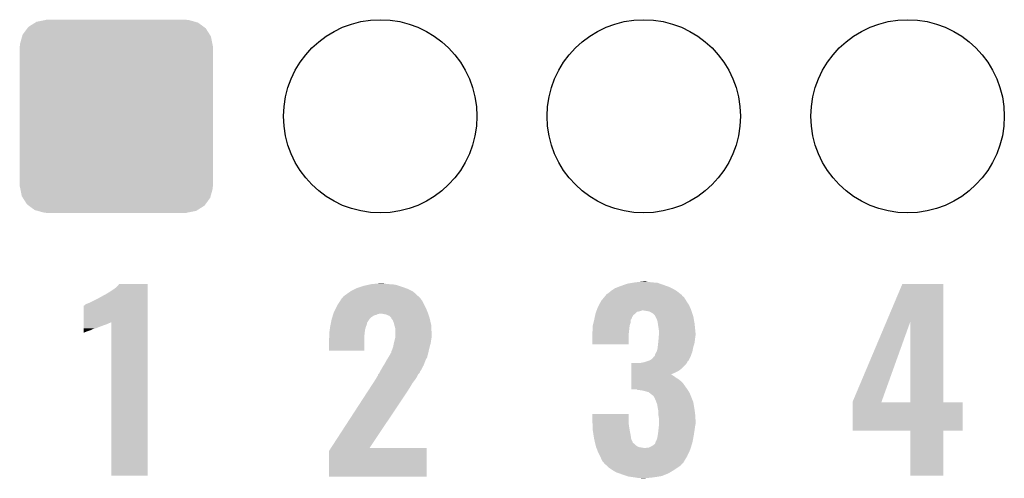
# Model space of a CAD drawing. Extents: x -1.3 to 24.2, y -3.9 to 53.4.
# Tile 19 of 31: x 5.6 to 11.2, y 21.1 to 23.8. Entities that reach past the tile are written whole.
import ezdxf

# ---------------------------------------------------------------- set-up
doc = ezdxf.new("R2010")
doc.units = 0
doc.layers.get('0').update_dxf_attribs({"linetype": 'CONTINUOUS'})
doc.layers.add('RS485_ISOLATOR_5_CLICK_V100_GTO', color=9, linetype='CONTINUOUS')
doc.layers.add('RS485_ISOLATOR_5_CLICK_V100_GTS', color=11, linetype='CONTINUOUS')

# ---------------------------------------------------------------- blocks, each defined once
blk = doc.blocks.new('ROUND_38')
blk.add_circle((0, 0), 0.5499)
blk = doc.blocks.new('CUSTOM_44')
for points in [[(-0.506672, 0.50047), (-0.500488, 0.508768), (0.50879, 0.50047), (0.497646, 0.508768)], [(-0.500488, 0.508768), (-0.461524, 0.533284), (0.497646, 0.508768), (0.464714, 0.533284)], [(-0.461524, 0.533284), (-0.45398, 0.53803), (0.464714, 0.533284), (0.447646, 0.53803)], [(-0.45398, 0.53803), (-0.402918, 0.548004), (0.447646, 0.53803), (0.411774, 0.548004)], [(-0.402918, 0.548004), (-0.40005, 0.548564), (0.411774, 0.548004), (0.40005, 0.548564)], [(-0.40005, 0.548564), (-0.40005, 0.54991), (0.40005, 0.548564), (0.40005, 0.54991)], [(-0.548068, 0.411774), (-0.536314, 0.453974), (0.54634, 0.411774), (0.538076, 0.453974)], [(-0.536314, 0.453974), (-0.533322, 0.464708), (0.538076, 0.453974), (0.531316, 0.464708)], [(-0.533322, 0.464708), (-0.506672, 0.50047), (0.531316, 0.464708), (0.50879, 0.50047)], [(-0.54991, -0.40005), (-0.54991, 0.40005), (0.54991, -0.40005), (0.54991, 0.40005)], [(-0.548634, 0.40005), (-0.548068, 0.411774), (0.548634, 0.40005), (0.54634, 0.411774)], [(-0.546338, -0.411774), (-0.548634, -0.40005), (0.548068, -0.411774), (0.548634, -0.40005)], [(-0.538076, -0.453974), (-0.546338, -0.411774), (0.536312, -0.453974), (0.548068, -0.411774)], [(-0.531314, -0.464708), (-0.538076, -0.453974), (0.533322, -0.464708), (0.536312, -0.453974)], [(-0.50879, -0.50047), (-0.531314, -0.464708), (0.50667, -0.50047), (0.533322, -0.464708)], [(-0.497644, -0.508768), (-0.50879, -0.50047), (0.500488, -0.508768), (0.50667, -0.50047)], [(-0.464714, -0.533284), (-0.497644, -0.508768), (0.461522, -0.533284), (0.500488, -0.508768)], [(-0.447644, -0.53803), (-0.464714, -0.533284), (0.45398, -0.53803), (0.461522, -0.533284)], [(-0.411774, -0.548004), (-0.447644, -0.53803), (0.402916, -0.548004), (0.45398, -0.53803)], [(-0.40005, -0.548564), (-0.411774, -0.548004), (0.40005, -0.548564), (0.402916, -0.548004)], [(-0.40005, -0.54991), (-0.40005, -0.548564), (0.40005, -0.54991), (0.40005, -0.548564)]]:
    blk.add_solid(points)

msp = doc.modelspace()

# ---------------------------------------------------------------- linework, layer by layer
at = {"layer": 'RS485_ISOLATOR_5_CLICK_V100_GTO'}
for points in [[(6.184902, 22.232622), (6.19505, 22.245298), (6.357618, 22.232622), (6.35762, 22.245298)], [(6.19505, 22.245298), (6.195068, 22.24532), (6.35762, 22.245298), (6.195068, 22.24532)], [(7.576822, 22.23262), (7.584442, 22.23516), (7.7978, 22.23262), (7.789546, 22.23516)], [(7.584442, 22.23516), (7.618732, 22.24278), (7.789546, 22.23516), (7.764782, 22.24278)], [(7.618732, 22.24278), (7.630162, 22.24532), (7.764782, 22.24278), (7.73176, 22.24532)], [(7.630162, 22.24532), (7.65683, 22.24786), (7.73176, 22.24532), (7.706362, 22.24786)], [(7.65683, 22.24786), (7.683498, 22.2504), (7.706362, 22.24786), (7.696202, 22.2504)], [(9.030208, 22.22754), (9.05002, 22.23516), (9.329422, 22.22754), (9.308086, 22.23516)], [(9.05002, 22.23516), (9.085582, 22.24786), (9.308086, 22.23516), (9.272522, 22.24786)], [(9.085582, 22.24786), (9.116046, 22.252938), (9.272522, 22.24786), (9.258302, 22.252938)], [(9.116046, 22.252938), (9.131298, 22.25548), (9.258302, 22.252938), (9.22782, 22.25548)], [(9.131298, 22.25548), (9.15543, 22.25802), (9.22782, 22.25548), (9.202422, 22.25802)], [(9.15543, 22.25802), (9.179562, 22.26056), (9.202422, 22.25802), (9.192262, 22.26056)], [(10.56013, 22.03184), (10.650226, 22.245298), (10.883908, 22.03184), (10.8839, 22.245298)], [(10.650226, 22.245298), (10.650236, 22.24532), (10.8839, 22.245298), (10.650236, 22.24532)], [(6.08076, 22.16658), (6.10362, 22.179282), (6.357618, 22.16658), (6.357618, 22.179282)], [(6.10362, 22.179282), (6.106164, 22.18182), (6.357618, 22.179282), (6.357618, 22.18182)], [(6.106164, 22.18182), (6.113782, 22.18436), (6.357618, 22.18182), (6.357618, 22.18436)], [(6.113782, 22.18436), (6.13918, 22.199598), (6.357618, 22.18436), (6.357618, 22.199598)], [(6.13918, 22.199598), (6.16966, 22.21992), (6.357618, 22.199598), (6.357618, 22.21992)], [(6.16966, 22.21992), (6.184902, 22.232622), (6.357618, 22.21992), (6.357618, 22.232622)], [(7.472682, 22.176742), (7.49046, 22.18944), (7.896858, 22.176742), (7.88289, 22.18944)], [(7.49046, 22.18944), (7.5086, 22.202138), (7.88289, 22.18944), (7.86892, 22.202138)], [(7.5086, 22.202138), (7.515862, 22.20722), (7.86892, 22.202138), (7.858758, 22.20722)], [(7.515862, 22.20722), (7.541262, 22.21992), (7.858758, 22.20722), (7.83336, 22.21992)], [(7.541262, 22.21992), (7.546342, 22.22246), (7.83336, 22.21992), (7.826248, 22.22246)], [(7.546342, 22.22246), (7.576822, 22.23262), (7.826248, 22.22246), (7.7978, 22.23262)], [(8.955188, 22.171656), (8.961542, 22.17928), (9.408162, 22.171656), (9.398004, 22.17928)], [(8.961542, 22.17928), (8.963662, 22.181824), (9.398004, 22.17928), (9.39673, 22.181824)], [(8.963662, 22.181824), (8.964928, 22.184354), (9.39673, 22.181824), (9.395462, 22.184354)], [(8.964928, 22.184354), (8.966206, 22.186902), (9.395462, 22.184354), (9.392152, 22.186902)], [(8.966206, 22.186902), (8.9789, 22.19452), (9.392152, 22.186902), (9.38225, 22.19452)], [(8.9789, 22.19452), (8.99414, 22.20722), (9.38225, 22.19452), (9.365742, 22.20722)], [(8.99414, 22.20722), (8.99795, 22.20976), (9.365742, 22.20722), (9.36244, 22.20976)], [(8.99795, 22.20976), (9.017, 22.22246), (9.36244, 22.20976), (9.338856, 22.22246)], [(9.017, 22.22246), (9.030208, 22.22754), (9.338856, 22.22246), (9.329422, 22.22754)], [(5.994408, 22.029404), (5.994422, 22.1234), (6.357614, 22.029404), (6.357616, 22.1234)], [(5.994422, 22.1234), (5.996946, 22.123406), (6.357616, 22.1234), (6.357616, 22.123406)], [(5.996946, 22.123406), (6.002024, 22.128482), (6.357616, 22.123406), (6.357616, 22.128482)], [(6.002024, 22.128482), (6.01218, 22.13356), (6.357616, 22.128482), (6.357616, 22.13356)], [(6.01218, 22.13356), (6.02488, 22.13864), (6.357616, 22.13356), (6.357616, 22.13864)], [(6.02488, 22.13864), (6.08076, 22.16658), (6.357616, 22.13864), (6.357618, 22.16658)], [(7.43458, 22.12086), (7.437122, 22.12594), (7.93496, 22.12086), (7.93242, 22.12594)], [(7.437122, 22.12594), (7.450182, 22.146258), (7.93242, 22.12594), (7.92226, 22.146258)], [(7.450182, 22.146258), (7.459982, 22.161502), (7.92226, 22.146258), (7.911374, 22.161502)], [(7.459982, 22.161502), (7.462518, 22.16404), (7.911374, 22.161502), (7.90956, 22.16404)], [(7.462518, 22.16404), (7.46506, 22.166582), (7.90956, 22.16404), (7.907018, 22.166582)], [(7.46506, 22.166582), (7.47268, 22.17674), (7.907018, 22.166582), (7.89686, 22.17674)], [(7.47268, 22.17674), (7.472682, 22.176742), (7.89686, 22.17674), (7.896858, 22.176742)], [(8.91794, 22.113242), (8.926066, 22.12848), (9.443026, 22.113242), (9.4361, 22.12848)], [(8.926066, 22.12848), (8.93826, 22.151338), (9.4361, 22.12848), (9.420862, 22.151338)], [(8.93826, 22.15134), (8.955188, 22.171656), (9.42086, 22.15134), (9.408162, 22.171656)], [(8.93826, 22.151338), (8.93826, 22.15134), (9.420862, 22.151338), (9.42086, 22.15134)], [(7.408066, 22.057358), (7.411242, 22.067518), (7.630158, 22.057358), (7.645396, 22.067518)], [(7.411242, 22.067518), (7.412036, 22.07006), (7.645396, 22.067518), (7.658098, 22.07006)], [(7.412036, 22.07006), (7.413624, 22.075138), (7.658098, 22.07006), (7.668258, 22.075138)], [(7.413624, 22.075138), (7.414418, 22.07768), (7.668258, 22.075138), (7.680958, 22.07768)], [(7.414418, 22.07768), (7.4168, 22.0853), (7.953104, 22.07768), (7.950382, 22.0853)], [(7.4168, 22.0853), (7.42061, 22.09292), (7.950382, 22.0853), (7.94766, 22.09292)], [(7.42061, 22.09292), (7.43458, 22.12086), (7.94766, 22.09292), (7.93496, 22.12086)], [(7.713978, 22.0726), (7.688578, 22.07768), (7.954918, 22.0726), (7.953104, 22.07768)], [(7.731756, 22.064982), (7.713978, 22.0726), (7.957638, 22.064982), (7.954918, 22.0726)], [(8.900884, 22.057356), (8.903606, 22.070056), (9.11352, 22.057356), (9.121138, 22.070056)], [(8.903606, 22.070056), (8.905242, 22.07768), (9.121138, 22.070056), (9.131298, 22.07768)], [(8.905242, 22.07768), (8.908868, 22.087836), (9.131298, 22.07768), (9.141456, 22.087836)], [(8.908868, 22.087836), (8.909776, 22.09038), (9.141456, 22.087836), (9.154158, 22.09038)], [(8.909776, 22.09038), (8.911588, 22.095458), (9.154158, 22.09038), (9.169398, 22.095458)], [(8.911588, 22.095458), (8.91159, 22.09546), (9.169398, 22.095458), (9.179558, 22.09546)], [(8.91159, 22.09546), (8.913402, 22.100538), (9.450494, 22.09546), (9.4488, 22.100538)], [(8.913402, 22.100538), (8.91794, 22.113242), (9.4488, 22.100538), (9.443026, 22.113242)], [(9.210038, 22.09038), (9.179558, 22.09546), (9.452188, 22.09038), (9.450494, 22.09546)], [(9.2202, 22.0853), (9.210038, 22.09038), (9.45388, 22.0853), (9.452188, 22.09038)], [(9.232898, 22.077682), (9.2202, 22.0853), (9.45642, 22.077682), (9.45388, 22.0853)], [(9.243058, 22.06752), (9.232898, 22.077682), (9.459808, 22.06752), (9.45642, 22.077682)], [(9.2456, 22.06244), (9.243058, 22.06752), (9.4615, 22.06244), (9.459808, 22.06752)], [(5.994404, 22.00402), (5.994406, 22.01164), (6.08838, 22.00402), (6.1087, 22.01164)], [(5.994406, 22.02434), (5.994408, 22.029404), (6.141718, 22.02434), (6.15185, 22.029404)], [(5.994406, 22.0218), (5.994406, 22.02434), (6.1341, 22.0218), (6.141718, 22.02434)], [(5.994406, 22.01672), (5.994406, 22.0218), (6.123938, 22.01672), (6.1341, 22.0218)], [(5.994406, 22.01164), (5.994406, 22.01672), (6.1087, 22.01164), (6.123938, 22.01672)], [(6.15188, 21.155682), (6.15185, 22.029404), (6.357598, 21.155682), (6.357614, 22.029404)], [(7.39648, 22.006558), (7.39851, 22.016716), (7.600692, 22.006558), (7.604758, 22.016716)], [(7.39851, 22.016716), (7.400034, 22.024336), (7.604758, 22.016716), (7.60476, 22.024336)], [(7.400034, 22.024336), (7.4041, 22.044662), (7.60476, 22.024336), (7.618308, 22.044662)], [(7.4041, 22.044662), (7.404892, 22.0472), (7.618308, 22.044662), (7.62, 22.0472)], [(7.404892, 22.0472), (7.408066, 22.057358), (7.62, 22.0472), (7.630158, 22.057358)], [(7.739382, 22.057358), (7.731756, 22.064982), (7.96036, 22.057358), (7.957638, 22.064982)], [(7.744454, 22.052286), (7.739382, 22.057358), (7.961554, 22.052286), (7.96036, 22.057358)], [(7.74446, 22.049744), (7.744454, 22.052286), (7.962152, 22.049744), (7.961554, 22.052286)], [(7.752078, 22.039582), (7.74446, 22.049744), (7.964544, 22.039582), (7.962152, 22.049744)], [(7.75716, 22.026882), (7.752078, 22.039582), (7.967532, 22.026882), (7.964544, 22.039582)], [(7.760624, 22.01418), (7.75716, 22.026882), (7.97052, 22.01418), (7.967532, 22.026882)], [(7.76478, 21.99894), (7.760624, 22.01418), (7.971324, 21.99894), (7.97052, 22.01418)], [(8.89, 22.011642), (8.890634, 22.01418), (9.100396, 22.011642), (9.10082, 22.01418)], [(8.89, 21.998942), (8.89, 22.011642), (9.09828, 21.998942), (9.100396, 22.011642)], [(8.890634, 22.01418), (8.894444, 22.029418), (9.10082, 22.01418), (9.105898, 22.029418)], [(8.894444, 22.029418), (8.897618, 22.042116), (9.105898, 22.029418), (9.1059, 22.042116)], [(8.897618, 22.042116), (8.89762, 22.04212), (9.1059, 22.042116), (9.105902, 22.04212)], [(8.89762, 22.04212), (8.899252, 22.049738), (9.105902, 22.04212), (9.110978, 22.049738)], [(8.899252, 22.049738), (8.90034, 22.054816), (9.110978, 22.049738), (9.113518, 22.054816)], [(8.90034, 22.054816), (8.900884, 22.057356), (9.113518, 22.054816), (9.11352, 22.057356)], [(9.25322, 22.0472), (9.2456, 22.06244), (9.46419, 22.0472), (9.4615, 22.06244)], [(9.258298, 22.031962), (9.25322, 22.0472), (9.46688, 22.031962), (9.46419, 22.0472)], [(9.260254, 22.019262), (9.258298, 22.031962), (9.46912, 22.019262), (9.46688, 22.031962)], [(9.26338, 21.99894), (9.260254, 22.019262), (9.471154, 21.99894), (9.46912, 22.019262)], [(10.368282, 21.577304), (10.56013, 22.03184), (10.532664, 21.577304), (10.695902, 22.03184)], [(10.695918, 21.57222), (10.695902, 22.03184), (10.883922, 21.57222), (10.883908, 22.03184)], [(5.9944, 21.97608), (5.994402, 21.9837), (6.01218, 21.97608), (6.035038, 21.9837)], [(5.9944, 21.971), (5.9944, 21.97608), (5.99948, 21.971), (6.01218, 21.97608)], [(5.9944, 21.968496), (5.9944, 21.971), (5.9944, 21.968496), (5.99948, 21.971)], [(5.994402, 21.99386), (5.994404, 22.00402), (6.062976, 21.99386), (6.08838, 22.00402)], [(5.994402, 21.993858), (5.994402, 21.99386), (6.055356, 21.993858), (6.062976, 21.99386)], [(5.994402, 21.9837), (5.994402, 21.993858), (6.035038, 21.9837), (6.055356, 21.993858)], [(7.3914, 21.971), (7.393576, 21.986238), (7.592694, 21.971), (7.5946, 21.986238)], [(7.3914, 21.96592), (7.3914, 21.971), (7.59206, 21.96592), (7.592694, 21.971)], [(7.3914, 21.943062), (7.3914, 21.96592), (7.58952, 21.943062), (7.59206, 21.96592)], [(7.393576, 21.986238), (7.396116, 22.00402), (7.5946, 21.986238), (7.599678, 22.00402)], [(7.396116, 22.00402), (7.39648, 22.006558), (7.599678, 22.00402), (7.600692, 22.006558)], [(7.76732, 21.988782), (7.76478, 21.99894), (7.971858, 21.988782), (7.971324, 21.99894)], [(7.76732, 21.965922), (7.76732, 21.988782), (7.97306, 21.965922), (7.971858, 21.988782)], [(7.76732, 21.945602), (7.76732, 21.965922), (7.97306, 21.945602), (7.97306, 21.965922)], [(8.88746, 21.973542), (8.887966, 21.97608), (9.095486, 21.973542), (9.09574, 21.97608)], [(8.88746, 21.950682), (8.88746, 21.973542), (9.0932, 21.950682), (9.095486, 21.973542)], [(8.887966, 21.97608), (8.89, 21.986242), (9.09574, 21.97608), (9.096868, 21.986242)], [(8.89, 21.986242), (8.89, 21.998942), (9.096868, 21.986242), (9.09828, 21.998942)], [(9.26592, 21.98116), (9.26338, 21.99894), (9.472932, 21.98116), (9.471154, 21.99894)], [(9.265496, 21.95322), (9.26592, 21.958298), (9.4742, 21.95322), (9.4742, 21.958298)], [(9.26592, 21.968462), (9.26592, 21.98116), (9.4742, 21.968462), (9.472932, 21.98116)], [(9.26592, 21.958298), (9.26592, 21.968462), (9.4742, 21.958298), (9.4742, 21.968462)], [(7.38886, 21.932902), (7.391398, 21.943058), (7.589516, 21.932902), (7.58952, 21.943058)], [(7.38886, 21.866882), (7.38886, 21.932902), (7.589498, 21.866882), (7.589516, 21.932902)], [(7.391398, 21.943058), (7.3914, 21.943062), (7.58952, 21.943058), (7.58952, 21.943062)], [(7.755042, 21.89226), (7.75716, 21.90496), (7.9629, 21.89226), (7.966528, 21.90496)], [(7.75716, 21.90496), (7.758428, 21.910038), (7.966528, 21.90496), (7.96798, 21.910038)], [(7.758428, 21.910038), (7.762874, 21.92782), (7.96798, 21.910038), (7.97052, 21.92782)], [(7.762874, 21.92782), (7.766684, 21.943058), (7.97052, 21.92782), (7.97306, 21.943058)], [(7.766684, 21.943058), (7.76732, 21.945602), (7.97306, 21.943058), (7.97306, 21.945602)], [(8.88746, 21.902442), (8.88746, 21.950682), (9.093178, 21.902442), (9.0932, 21.950682)], [(9.093178, 21.90242), (8.88746, 21.902442), (9.093178, 21.90242), (9.093178, 21.902442)], [(9.259146, 21.887182), (9.26084, 21.90242), (9.4615, 21.887182), (9.466072, 21.90242)], [(9.26084, 21.90242), (9.261854, 21.912578), (9.466072, 21.90242), (9.46912, 21.912578)], [(9.261854, 21.912578), (9.26338, 21.92782), (9.46912, 21.912578), (9.470812, 21.92782)], [(9.26338, 21.92782), (9.264014, 21.93544), (9.470812, 21.92782), (9.47166, 21.93544)], [(9.264014, 21.93544), (9.265496, 21.95322), (9.47166, 21.93544), (9.4742, 21.95322)], [(7.589498, 21.86686), (7.38886, 21.866882), (7.589498, 21.86686), (7.589498, 21.866882)], [(7.734662, 21.841458), (7.737564, 21.846536), (7.9502, 21.841458), (7.952738, 21.846536)], [(7.737564, 21.846536), (7.739016, 21.849078), (7.952738, 21.846536), (7.95274, 21.849078)], [(7.739016, 21.849078), (7.741922, 21.85416), (7.95274, 21.849078), (7.953934, 21.85416)], [(7.741922, 21.85416), (7.74446, 21.856706), (7.953934, 21.85416), (7.954534, 21.856706)], [(7.74446, 21.856706), (7.744462, 21.864324), (7.954534, 21.856706), (7.956326, 21.864324)], [(7.744462, 21.864324), (7.74954, 21.874482), (7.956326, 21.864324), (7.958716, 21.874482)], [(7.74954, 21.874482), (7.75462, 21.88972), (7.958716, 21.874482), (7.962302, 21.88972)], [(7.75462, 21.88972), (7.755042, 21.89226), (7.962302, 21.88972), (7.9629, 21.89226)], [(9.243062, 21.838922), (9.2456, 21.849082), (9.448106, 21.838922), (9.4518, 21.849082)], [(9.2456, 21.849082), (9.253222, 21.86178), (9.4518, 21.849082), (9.456418, 21.86178)], [(9.253222, 21.86178), (9.2583, 21.879562), (9.456418, 21.86178), (9.459974, 21.879562)], [(9.2583, 21.879562), (9.259146, 21.887182), (9.459974, 21.879562), (9.4615, 21.887182)], [(7.700006, 21.783038), (7.706358, 21.7932), (7.92734, 21.783038), (7.931246, 21.7932)], [(7.706358, 21.7932), (7.71906, 21.81606), (7.931246, 21.7932), (7.940038, 21.81606)], [(7.71906, 21.816062), (7.726996, 21.828758), (7.94004, 21.816062), (7.94766, 21.828758)], [(7.71906, 21.81606), (7.71906, 21.816062), (7.940038, 21.81606), (7.94004, 21.816062)], [(7.726996, 21.828758), (7.73176, 21.83638), (7.94766, 21.828758), (7.949184, 21.83638)], [(7.73176, 21.83638), (7.734662, 21.841458), (7.949184, 21.83638), (7.9502, 21.841458)], [(9.108456, 21.76272), (9.10846, 21.78812), (9.39292, 21.76272), (9.418318, 21.78812)], [(9.10846, 21.78812), (9.108462, 21.79574), (9.418318, 21.78812), (9.424032, 21.79574)], [(9.154162, 21.79574), (9.16686, 21.79828), (9.424032, 21.79574), (9.425938, 21.79828)], [(9.16686, 21.79828), (9.182102, 21.800822), (9.425938, 21.79828), (9.427208, 21.800822)], [(9.182102, 21.800822), (9.204914, 21.808426), (9.427208, 21.800822), (9.431014, 21.808426)], [(9.204914, 21.808426), (9.204956, 21.80844), (9.431014, 21.808426), (9.433546, 21.80844)], [(9.204956, 21.80844), (9.212584, 21.810982), (9.433546, 21.80844), (9.434818, 21.810982)], [(9.212584, 21.810982), (9.227822, 21.821142), (9.434818, 21.810982), (9.439904, 21.821142)], [(9.227822, 21.821142), (9.237988, 21.83384), (9.439904, 21.821142), (9.44626, 21.83384)], [(9.237988, 21.83384), (9.240526, 21.833854), (9.44626, 21.83384), (9.446264, 21.833854)], [(9.240526, 21.833854), (9.243062, 21.838922), (9.446264, 21.833854), (9.448106, 21.838922)], [(7.66826, 21.727164), (7.668264, 21.732236), (7.89432, 21.727164), (7.896858, 21.732236)], [(7.668264, 21.732236), (7.668266, 21.732246), (7.896858, 21.732236), (7.896866, 21.732246)], [(7.668266, 21.732246), (7.675876, 21.739858), (7.896866, 21.732246), (7.904476, 21.739858)], [(7.675876, 21.739858), (7.675882, 21.739864), (7.904476, 21.739858), (7.904478, 21.739864)], [(7.675882, 21.739864), (7.679688, 21.747476), (7.904478, 21.739864), (7.90702, 21.747476)], [(7.679688, 21.747476), (7.68096, 21.75002), (7.90702, 21.747476), (7.909558, 21.75002)], [(7.68096, 21.75002), (7.6835, 21.755098), (7.909558, 21.75002), (7.912292, 21.755098)], [(7.6835, 21.755098), (7.69366, 21.77288), (7.912292, 21.755098), (7.921868, 21.77288)], [(7.69366, 21.77288), (7.700006, 21.783038), (7.921868, 21.77288), (7.92734, 21.783038)], [(9.108452, 21.73986), (9.108454, 21.75002), (9.35482, 21.73986), (9.375138, 21.75002)], [(9.108452, 21.732218), (9.108452, 21.73986), (9.334546, 21.732218), (9.35482, 21.73986)], [(9.108452, 21.729698), (9.108452, 21.732218), (9.339582, 21.729698), (9.334546, 21.732218)], [(9.108454, 21.75002), (9.108456, 21.76272), (9.375138, 21.75002), (9.39292, 21.76272)], [(7.623302, 21.65604), (7.63981, 21.681438), (7.8486, 21.65604), (7.863838, 21.681438)], [(7.63981, 21.681438), (7.65302, 21.70176), (7.863838, 21.681438), (7.87908, 21.70176)], [(7.65302, 21.70176), (7.66216, 21.716998), (7.87908, 21.70176), (7.889238, 21.716998)], [(7.66216, 21.716998), (7.66826, 21.727164), (7.889238, 21.716998), (7.89432, 21.727164)], [(9.10844, 21.645902), (9.108444, 21.68144), (9.428466, 21.645902), (9.40308, 21.68144)], [(9.108444, 21.68144), (9.108446, 21.69414), (9.40308, 21.68144), (9.39038, 21.69414)], [(9.108446, 21.69414), (9.108448, 21.7043), (9.39038, 21.69414), (9.37768, 21.7043)], [(9.108448, 21.711918), (9.10845, 21.71954), (9.364982, 21.711918), (9.35482, 21.71954)], [(9.108448, 21.7043), (9.108448, 21.711918), (9.37768, 21.7043), (9.364982, 21.711918)], [(9.10845, 21.71954), (9.108452, 21.729698), (9.35482, 21.71954), (9.339582, 21.729698)], [(7.400418, 21.31314), (7.60514, 21.6281), (7.620042, 21.31314), (7.83082, 21.6281)], [(7.60514, 21.6281), (7.623302, 21.65604), (7.83082, 21.6281), (7.8486, 21.65604)], [(9.141454, 21.64588), (9.10844, 21.645902), (9.42848, 21.64588), (9.428466, 21.645902)], [(9.143994, 21.643346), (9.141454, 21.64588), (9.430064, 21.643346), (9.42848, 21.64588)], [(9.146538, 21.64334), (9.143994, 21.643346), (9.430068, 21.64334), (9.430064, 21.643346)], [(9.169398, 21.6408), (9.146538, 21.64334), (9.431656, 21.6408), (9.430068, 21.64334)], [(9.18972, 21.63572), (9.169398, 21.6408), (9.43483, 21.63572), (9.431656, 21.6408)], [(9.207498, 21.630642), (9.18972, 21.63572), (9.438004, 21.630642), (9.43483, 21.63572)], [(9.213852, 21.62556), (9.207498, 21.630642), (9.44118, 21.62556), (9.438004, 21.630642)], [(9.2202, 21.62048), (9.213852, 21.62556), (9.443212, 21.62048), (9.44118, 21.62556)], [(9.230358, 21.61286), (9.2202, 21.62048), (9.44626, 21.61286), (9.443212, 21.62048)], [(9.235438, 21.60778), (9.230358, 21.61286), (9.448292, 21.60778), (9.44626, 21.61286)], [(9.237978, 21.602704), (9.235438, 21.60778), (9.450324, 21.602704), (9.448292, 21.60778)], [(9.240518, 21.60016), (9.237978, 21.602704), (9.45134, 21.60016), (9.450324, 21.602704)], [(9.24814, 21.58238), (9.240518, 21.60016), (9.458452, 21.58238), (9.45134, 21.60016)], [(9.250998, 21.574758), (9.24814, 21.58238), (9.4615, 21.574758), (9.458452, 21.58238)], [(9.255758, 21.562062), (9.250998, 21.574758), (9.463618, 21.562062), (9.4615, 21.574758)], [(10.36828, 21.572248), (10.368282, 21.577304), (10.53085, 21.572248), (10.532664, 21.577304)], [(10.36828, 21.57222), (10.36828, 21.572248), (10.695918, 21.57222), (10.53085, 21.572248)], [(10.36828, 21.572198), (10.36828, 21.57222), (10.99312, 21.572198), (10.883922, 21.57222)], [(10.36828, 21.412222), (10.36828, 21.572198), (10.993098, 21.412222), (10.99312, 21.572198)], [(9.258898, 21.54428), (9.255758, 21.562062), (9.46658, 21.54428), (9.463618, 21.562062)], [(9.26338, 21.518882), (9.258898, 21.54428), (9.470488, 21.518882), (9.46658, 21.54428)], [(9.26338, 21.511262), (9.26338, 21.518882), (9.47166, 21.511262), (9.470488, 21.518882)], [(9.26338, 21.498562), (9.26338, 21.511262), (9.472508, 21.498562), (9.47166, 21.511262)], [(8.88746, 21.46808), (8.88748, 21.506158), (9.0932, 21.46808), (9.0932, 21.506158)], [(8.888038, 21.455378), (8.88746, 21.46808), (9.0932, 21.455378), (9.0932, 21.46808)], [(8.88748, 21.506158), (8.887482, 21.50618), (9.0932, 21.506158), (8.887482, 21.50618)], [(8.888732, 21.44014), (8.888038, 21.455378), (9.09574, 21.44014), (9.0932, 21.455378)], [(9.26592, 21.483322), (9.26338, 21.498562), (9.473524, 21.483322), (9.472508, 21.498562)], [(9.26592, 21.473162), (9.26592, 21.483322), (9.4742, 21.473162), (9.473524, 21.483322)], [(9.26592, 21.447758), (9.26592, 21.473162), (9.4742, 21.447758), (9.4742, 21.473162)], [(8.88954, 21.42236), (8.888732, 21.44014), (9.09828, 21.42236), (9.09574, 21.44014)], [(8.89, 21.412202), (8.88954, 21.42236), (9.100186, 21.412202), (9.09828, 21.42236)], [(8.894814, 21.38172), (8.89, 21.412202), (9.1059, 21.38172), (9.100186, 21.412202)], [(9.26084, 21.394418), (9.26338, 21.41728), (9.465602, 21.394418), (9.46912, 21.41728)], [(9.26338, 21.41728), (9.265354, 21.43506), (9.46912, 21.41728), (9.47166, 21.43506)], [(9.265354, 21.43506), (9.26592, 21.440142), (9.47166, 21.43506), (9.472676, 21.440142)], [(9.26592, 21.440142), (9.26592, 21.447758), (9.472676, 21.440142), (9.4742, 21.447758)], [(10.695918, 21.4122), (10.36828, 21.412222), (10.993098, 21.4122), (10.993098, 21.412222)], [(10.69592, 21.412178), (10.695918, 21.4122), (10.8839, 21.412178), (10.993098, 21.4122)], [(10.69594, 21.155682), (10.69592, 21.412178), (10.883878, 21.155682), (10.8839, 21.412178)], [(8.89762, 21.36394), (8.894814, 21.38172), (9.108442, 21.36394), (9.1059, 21.38172)], [(8.897622, 21.363938), (8.89762, 21.36394), (9.108442, 21.363938), (9.108442, 21.36394)], [(8.901208, 21.348696), (8.897622, 21.363938), (9.11606, 21.348696), (9.108442, 21.363938)], [(8.901806, 21.346156), (8.901208, 21.348696), (9.116062, 21.346156), (9.11606, 21.348696)], [(8.903, 21.341078), (8.901806, 21.346156), (9.118606, 21.341078), (9.116062, 21.346156)], [(8.903598, 21.338538), (8.903, 21.341078), (9.12368, 21.338538), (9.118606, 21.341078)], [(9.243062, 21.336004), (9.246106, 21.343618), (9.45404, 21.336004), (9.45642, 21.343618)], [(9.246106, 21.343618), (9.24814, 21.348704), (9.45642, 21.343618), (9.457372, 21.348704)], [(9.24814, 21.348704), (9.248146, 21.351246), (9.457372, 21.348704), (9.45785, 21.351246)], [(9.248146, 21.351246), (9.25068, 21.353784), (9.45785, 21.351246), (9.458326, 21.353784)], [(9.25068, 21.353784), (9.25576, 21.366482), (9.458326, 21.353784), (9.460706, 21.366482)], [(9.25576, 21.366482), (9.2583, 21.37918), (9.460706, 21.366482), (9.463086, 21.37918)], [(9.2583, 21.37918), (9.259146, 21.38426), (9.463086, 21.37918), (9.46404, 21.38426)], [(9.259146, 21.38426), (9.26084, 21.394418), (9.46404, 21.38426), (9.465602, 21.394418)], [(7.38886, 21.150602), (7.388864, 21.295364), (7.945098, 21.150602), (7.945116, 21.295364)], [(7.388864, 21.295364), (7.400404, 21.313118), (7.945116, 21.295364), (7.94512, 21.313118)], [(7.400404, 21.313118), (7.400418, 21.31314), (7.94512, 21.313118), (7.620042, 21.31314)], [(8.90539, 21.33092), (8.903598, 21.338538), (9.131302, 21.33092), (9.12368, 21.338538)], [(8.907184, 21.3233), (8.90539, 21.33092), (9.141462, 21.3233), (9.131302, 21.33092)], [(8.90778, 21.320762), (8.907184, 21.3233), (9.146538, 21.320762), (9.141462, 21.3233)], [(8.908758, 21.31822), (8.90778, 21.320762), (9.151622, 21.31822), (9.146538, 21.320762)], [(8.910712, 21.31314), (8.908758, 21.31822), (9.182102, 21.31314), (9.151622, 21.31822)], [(8.91462, 21.30298), (8.910712, 21.31314), (9.44372, 21.30298), (9.446894, 21.31314)], [(8.92048, 21.28774), (8.91462, 21.30298), (9.436608, 21.28774), (9.44372, 21.30298)], [(8.93191, 21.26488), (8.92048, 21.28774), (9.42594, 21.26488), (9.436608, 21.28774)], [(9.182102, 21.31314), (9.192262, 21.313142), (9.446894, 21.31314), (9.446894, 21.313142)], [(9.192262, 21.313142), (9.199884, 21.31568), (9.446894, 21.313142), (9.447688, 21.31568)], [(9.199884, 21.31568), (9.210044, 21.315682), (9.447688, 21.31568), (9.447688, 21.315682)], [(9.210044, 21.315682), (9.220198, 21.32076), (9.447688, 21.315682), (9.449276, 21.32076)], [(9.220198, 21.32076), (9.2329, 21.32838), (9.449276, 21.32076), (9.451656, 21.32838)], [(9.2329, 21.32838), (9.243062, 21.336004), (9.451656, 21.32838), (9.45404, 21.336004)], [(8.93318, 21.26234), (8.93191, 21.26488), (9.424414, 21.26234), (9.42594, 21.26488)], [(8.943338, 21.239484), (8.93318, 21.26234), (9.410698, 21.239484), (9.424414, 21.26234)], [(8.953494, 21.229326), (8.943338, 21.239484), (9.404602, 21.229326), (9.410698, 21.239484)], [(8.9535, 21.226786), (8.953494, 21.229326), (9.403078, 21.226786), (9.404602, 21.229326)], [(8.95351, 21.226778), (8.9535, 21.226786), (9.403074, 21.226778), (9.403078, 21.226786)], [(8.956282, 21.224236), (8.95351, 21.226778), (9.398, 21.224236), (9.403074, 21.226778)], [(8.967362, 21.214078), (8.956282, 21.224236), (9.390378, 21.214078), (9.398, 21.224236)], [(8.98121, 21.20138), (8.967362, 21.214078), (9.3726, 21.20138), (9.390378, 21.214078)], [(8.983978, 21.198842), (8.98121, 21.20138), (9.368792, 21.198842), (9.3726, 21.20138)], [(9.003738, 21.18614), (8.983978, 21.198842), (9.349742, 21.18614), (9.368792, 21.198842)], [(9.019538, 21.175982), (9.003738, 21.18614), (9.332328, 21.175982), (9.349742, 21.18614)], [(9.040878, 21.16836), (9.019538, 21.175982), (9.319262, 21.16836), (9.332328, 21.175982)], [(6.357598, 21.15566), (6.15188, 21.155682), (6.357598, 21.15566), (6.357598, 21.155682)], [(7.945098, 21.15058), (7.38886, 21.150602), (7.945098, 21.15058), (7.945098, 21.150602)], [(9.0551, 21.16328), (9.040878, 21.16836), (9.30656, 21.16328), (9.319262, 21.16836)], [(9.085584, 21.15312), (9.0551, 21.16328), (9.281158, 21.15312), (9.30656, 21.16328)], [(9.093198, 21.150582), (9.085584, 21.15312), (9.265084, 21.150582), (9.281158, 21.15312)], [(9.12876, 21.1455), (9.093198, 21.150582), (9.232902, 21.1455), (9.265084, 21.150582)], [(9.143998, 21.14296), (9.12876, 21.1455), (9.207502, 21.14296), (9.232902, 21.1455)], [(9.166858, 21.14042), (9.156698, 21.14296), (9.182102, 21.14042), (9.207502, 21.14296)], [(10.883878, 21.15566), (10.69594, 21.155682), (10.883878, 21.15566), (10.883878, 21.155682)]]:
    msp.add_solid(points, dxfattribs=at)

# ---------------------------------------------------------------- block references
at = {"layer": 'RS485_ISOLATOR_5_CLICK_V100_GTS'}
for name, p in [('CUSTOM_44', (6.17982, 23.20036)), ('ROUND_38', (7.68096, 23.20036)), ('ROUND_38', (9.17956, 23.20036)), ('ROUND_38', (10.6807, 23.20036))]:
    msp.add_blockref(name, p, dxfattribs=at)

doc.saveas('drawing.dxf')
